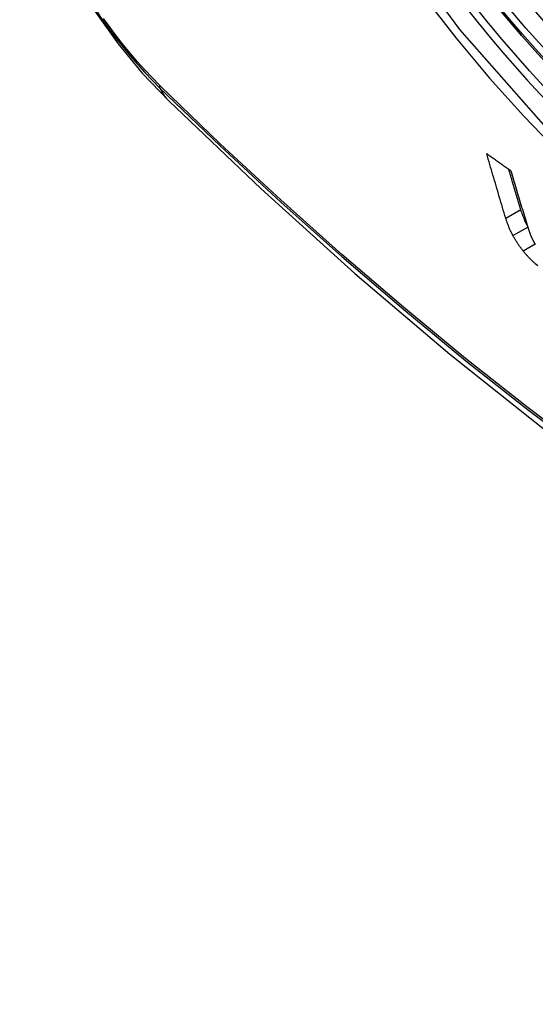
# Model space of a CAD drawing. Header units: inches. Extents: x 481 to 566.6, y 187.4 to 263.9.
# Tile 79 of 132: x 519.777 to 519.977, y 221.161 to 221.543. Entities that reach past the tile are written whole.
import ezdxf

# ---------------------------------------------------------------- set-up
doc = ezdxf.new("R2010")
doc.units = ezdxf.units.IN
doc.header["$MEASUREMENT"] = 0
doc.layers.add('Visible Edges(ANSI)', color=7, linetype='Continuous', lineweight=25)
doc.layers.add('Visible Tangent Edges(ANSI)', color=7, linetype='Continuous', lineweight=25)

msp = doc.modelspace()

# ---------------------------------------------------------------- linework, layer by layer
at = {"layer": 'Visible Edges(ANSI)', "flags": 128}
for points in [[(519.77714, 221.61137), (519.78138, 221.59708), (519.78652, 221.58336), (519.79251, 221.57015), (519.79931, 221.55743), (519.80693, 221.54518), (519.81537, 221.5334), (519.82468, 221.52208), (519.83494, 221.51127)], [(519.83494, 221.51127), (519.87075, 221.47711), (519.90712, 221.44435), (519.944, 221.41303), (519.98134, 221.38321), (520.0191, 221.35495), (520.05724, 221.32829), (520.0957, 221.30328), (520.13443, 221.27998), (520.1734, 221.25843), (520.21257, 221.23867), (520.25188, 221.22076), (520.29129, 221.20475), (520.33077, 221.19069), (520.37026, 221.17862), (520.40972, 221.16861), (520.4491, 221.16071)], [(519.96565, 221.46581), (519.96533, 221.46685), (519.96502, 221.46788), (519.96471, 221.46892), (519.9644, 221.46995), (519.96409, 221.47099), (519.96378, 221.47203), (519.96347, 221.47307), (519.96316, 221.47411), (519.96285, 221.47515), (519.96254, 221.47619), (519.96223, 221.47723), (519.96192, 221.47827), (519.96162, 221.47931), (519.96131, 221.48036), (519.961, 221.4814), (519.9607, 221.48245), (519.96039, 221.48349), (519.96009, 221.48454), (519.95979, 221.48558), (519.95948, 221.48663), (519.95918, 221.48768), (519.95888, 221.48872), (519.95858, 221.48977), (519.95828, 221.49082)], [(519.95828, 221.49082), (519.95867, 221.49054), (519.95906, 221.49027), (519.95944, 221.48999), (519.95983, 221.48972), (519.96022, 221.48944), (519.96061, 221.48916), (519.961, 221.48889), (519.96138, 221.48861), (519.96177, 221.48834), (519.96216, 221.48806), (519.96255, 221.48778), (519.96294, 221.48751), (519.96333, 221.48723), (519.96371, 221.48696), (519.9641, 221.48668), (519.96449, 221.4864), (519.96488, 221.48613), (519.96527, 221.48585), (519.96566, 221.48558), (519.96605, 221.4853), (519.96644, 221.48502), (519.96683, 221.48475), (519.96722, 221.48447), (519.96761, 221.4842)], [(519.97148, 221.46918), (519.97128, 221.46982), (519.97108, 221.47047), (519.97089, 221.47112), (519.97069, 221.47176), (519.9705, 221.47241), (519.9703, 221.47305), (519.97011, 221.4737), (519.96991, 221.47435), (519.96972, 221.475), (519.96953, 221.47564), (519.96933, 221.47629), (519.96914, 221.47694), (519.96895, 221.47759), (519.96875, 221.47824), (519.96856, 221.47889), (519.96837, 221.47954), (519.96817, 221.48019), (519.96798, 221.48084), (519.96779, 221.48149), (519.9676, 221.48214), (519.9674, 221.48279), (519.96721, 221.48344), (519.96702, 221.4841), (519.96683, 221.48475)], [(519.96761, 221.4842), (519.96787, 221.48331), (519.96813, 221.48243), (519.96839, 221.48155), (519.96865, 221.48066), (519.96891, 221.47978), (519.96918, 221.4789), (519.96944, 221.47802), (519.9697, 221.47714), (519.96997, 221.47626), (519.97023, 221.47537), (519.97049, 221.47449), (519.97076, 221.47361), (519.97103, 221.47273), (519.97129, 221.47185), (519.97156, 221.47098), (519.97182, 221.4701), (519.97209, 221.46922), (519.97236, 221.46834), (519.97263, 221.46747), (519.97289, 221.46659), (519.97316, 221.46572), (519.97343, 221.46484), (519.9737, 221.46397), (519.97397, 221.46309)], [(519.96846, 221.45902), (519.9683, 221.45932), (519.96814, 221.45963), (519.96799, 221.45992), (519.96784, 221.46022), (519.9677, 221.46052), (519.96756, 221.46082), (519.96742, 221.46111), (519.96729, 221.4614), (519.96716, 221.46169), (519.96703, 221.46198), (519.96691, 221.46227), (519.9668, 221.46256), (519.96668, 221.46284), (519.96657, 221.46312), (519.96646, 221.4634), (519.96636, 221.46368), (519.96626, 221.46395), (519.96616, 221.46423), (519.96607, 221.4645), (519.96598, 221.46477), (519.96589, 221.46503), (519.96581, 221.4653), (519.96572, 221.46556), (519.96565, 221.46581)], [(519.97404, 221.46287), (519.97389, 221.46315), (519.97375, 221.46343), (519.97362, 221.46371), (519.97348, 221.46399), (519.97335, 221.46426), (519.97323, 221.46453), (519.9731, 221.46481), (519.97298, 221.46508), (519.97287, 221.46535), (519.97275, 221.46562), (519.97264, 221.46588), (519.97254, 221.46615), (519.97243, 221.46641), (519.97233, 221.46667), (519.97223, 221.46693), (519.97214, 221.46719), (519.97205, 221.46745), (519.97196, 221.4677), (519.97187, 221.46795), (519.97179, 221.4682), (519.9717, 221.46845), (519.97163, 221.4687), (519.97155, 221.46894), (519.97148, 221.46918)], [(519.97397, 221.46309), (519.97401, 221.46295), (519.97406, 221.4628), (519.97411, 221.46265), (519.97415, 221.46251), (519.9742, 221.46236), (519.97425, 221.46221), (519.97429, 221.46206), (519.97434, 221.46191), (519.97439, 221.46176), (519.97444, 221.46161), (519.97449, 221.46146), (519.97454, 221.46131), (519.97459, 221.46116), (519.97465, 221.46101), (519.9747, 221.46086), (519.97475, 221.46071), (519.9748, 221.46056), (519.97486, 221.4604), (519.97491, 221.46025), (519.97497, 221.4601), (519.97502, 221.45995), (519.97508, 221.45979), (519.97513, 221.45964), (519.97519, 221.45949)], [(519.97235, 221.45311), (519.97216, 221.45336), (519.97197, 221.4536), (519.97178, 221.45384), (519.9716, 221.45409), (519.97142, 221.45433), (519.97124, 221.45458), (519.97106, 221.45482), (519.97089, 221.45507), (519.97072, 221.45532), (519.97055, 221.45557), (519.97038, 221.45581), (519.97022, 221.45606), (519.97006, 221.45631), (519.9699, 221.45656), (519.96974, 221.45681), (519.96959, 221.45706), (519.96944, 221.4573), (519.96929, 221.45755), (519.96914, 221.4578), (519.969, 221.45805), (519.96886, 221.45829), (519.96872, 221.45854), (519.96859, 221.45878), (519.96846, 221.45902)], [(519.97519, 221.45949), (519.97524, 221.45935), (519.97529, 221.45922), (519.97534, 221.45909), (519.97539, 221.45896), (519.97545, 221.45882), (519.97551, 221.45869), (519.97556, 221.45855), (519.97562, 221.45841), (519.97569, 221.45827), (519.97575, 221.45814), (519.97581, 221.458), (519.97588, 221.45786), (519.97595, 221.45771), (519.97602, 221.45757), (519.97609, 221.45743), (519.97616, 221.45729), (519.97624, 221.45714), (519.97632, 221.457), (519.9764, 221.45685), (519.97648, 221.45671), (519.97656, 221.45656), (519.97664, 221.45641), (519.97673, 221.45626), (519.97682, 221.45611)], [(519.97682, 221.45611), (519.9769, 221.45598), (519.97699, 221.45585), (519.97707, 221.45571), (519.97716, 221.45558)], [(519.97712, 221.44808), (519.97691, 221.44827), (519.97671, 221.44846), (519.9765, 221.44864), (519.9763, 221.44884), (519.97609, 221.44903), (519.97588, 221.44923), (519.97568, 221.44943), (519.97548, 221.44963), (519.97527, 221.44983), (519.97507, 221.45004), (519.97487, 221.45024), (519.97467, 221.45045), (519.97447, 221.45066), (519.97427, 221.45088), (519.97408, 221.45109), (519.97388, 221.45131), (519.97369, 221.45153), (519.97349, 221.45175), (519.9733, 221.45197), (519.97311, 221.45219), (519.97292, 221.45242), (519.97273, 221.45265), (519.97254, 221.45288), (519.97235, 221.45311)], [(519.97807, 221.44725), (519.97712, 221.44808)]]:
    msp.add_lwpolyline(points, dxfattribs=at)
at = {"layer": 'Visible Edges(ANSI)'}
msp.add_ellipse((520.07372, 221.71587), major_axis=(0.15994, -0.27703), ratio=0.57735, dxfattribs=at)
msp.add_ellipse((520.0772, 221.71787), major_axis=(0.15748, -0.27276), ratio=0.57735, start_param=2.363977, end_param=7.060801, dxfattribs=at)
at = {"layer": 'Visible Tangent Edges(ANSI)'}
for p, q in [((519.83173, 221.51705), (519.8314, 221.51738)), ((519.96565, 221.46581), (519.97148, 221.46918)), ((519.96846, 221.45902), (519.9742, 221.46234)), ((519.97235, 221.45311), (519.97701, 221.4558))]:
    msp.add_line(p, q, dxfattribs=at)
at = {"layer": 'Visible Tangent Edges(ANSI)', "flags": 128}
for points in [[(520.32216, 221.57066), (520.31924, 221.52946), (520.31083, 221.49241), (520.29708, 221.46029), (520.27834, 221.43388), (520.25509, 221.41381), (520.22786, 221.40056), (520.19715, 221.39432), (520.16357, 221.39522), (520.12798, 221.40327), (520.09112, 221.41825), (520.05383, 221.43989), (520.01703, 221.4676), (519.98139, 221.50091), (519.94782, 221.53899), (519.9171, 221.5809)], [(519.93401, 221.55162), (519.94648, 221.53558), (519.95939, 221.52012), (519.9727, 221.50529), (519.98636, 221.49116), (520.00032, 221.47778), (520.01449, 221.46523), (520.02885, 221.45354), (520.04335, 221.44273), (520.05795, 221.43283), (520.07262, 221.42387), (520.08731, 221.41589), (520.10193, 221.40893), (520.11643, 221.40302), (520.13077, 221.39816), (520.1449, 221.39437), (520.15879, 221.39167), (520.17238, 221.39005), (520.18563, 221.38953), (520.1985, 221.39011), (520.21091, 221.39179), (520.22282, 221.39455), (520.23422, 221.39838)], [(519.8068, 221.54631), (519.8093, 221.54265), (519.81188, 221.53905), (519.81452, 221.53553), (519.81723, 221.53209), (519.81999, 221.52873), (519.82281, 221.52547), (519.82568, 221.52229), (519.82859, 221.51922), (519.83155, 221.51625)], [(519.8314, 221.51738), (519.8285, 221.52031), (519.82565, 221.52334), (519.82285, 221.52646), (519.8201, 221.52967), (519.8174, 221.53296), (519.81475, 221.53634), (519.81217, 221.53979), (519.80966, 221.54331)], [(519.83155, 221.51625), (519.85483, 221.49385), (519.87836, 221.47203), (519.90212, 221.45085), (519.92608, 221.43031), (519.95021, 221.41044), (519.97449, 221.39128), (519.99889, 221.37284), (520.02337, 221.35514), (520.04791, 221.33821), (520.07247, 221.32206), (520.09703, 221.30671), (520.12158, 221.29216), (520.14613, 221.2784), (520.17067, 221.26544), (520.19519, 221.25328), (520.21965, 221.24194), (520.24402, 221.23144), (520.26828, 221.22178), (520.29243, 221.21298), (520.31644, 221.20502), (520.34031, 221.19792)], [(520.33904, 221.1995), (520.31528, 221.20652), (520.29136, 221.2144), (520.26731, 221.22314), (520.24313, 221.23273), (520.21884, 221.24317), (520.19445, 221.25445), (520.17001, 221.26656), (520.14553, 221.27947), (520.12105, 221.2932), (520.09655, 221.30772), (520.07205, 221.32304), (520.04755, 221.33916), (520.02306, 221.35608), (519.99864, 221.37376), (519.9743, 221.39218), (519.95008, 221.41133), (519.926, 221.43118), (519.9021, 221.45171), (519.87841, 221.47288), (519.85495, 221.49466), (519.83173, 221.51705)]]:
    msp.add_lwpolyline(points, dxfattribs=at)
at = {"layer": 'Visible Tangent Edges(ANSI)'}
for centre, major_axis, ratio, start_param, end_param in [((520.07621, 221.7173), (-0.17318, 0.29996), 0.57735, 5.05527, 10.652693), ((520.07616, 221.71727), (0.15059, -0.26083), 0.57735, 4.097754, 6.89782), ((519.83872, 221.52286), (-0.00689, -0.00703), 0.359305, 5.877532, 6.141239), ((519.91765, 221.59558), (-0.08271, -0.08432), 0.354513, 6.141519, 6.283185)]:
    msp.add_ellipse(centre, major_axis=major_axis, ratio=ratio, start_param=start_param, end_param=end_param, dxfattribs=at)
for centre, major_axis in [((520.0768, 221.71764), (-0.17111, 0.29637)), ((520.07383, 221.71593), (0.1627, -0.2818)), ((520.07372, 221.71587), (-0.1621, 0.28076))]:
    msp.add_ellipse(centre, major_axis=major_axis, ratio=0.57735, dxfattribs=at)

doc.saveas('drawing.dxf')
